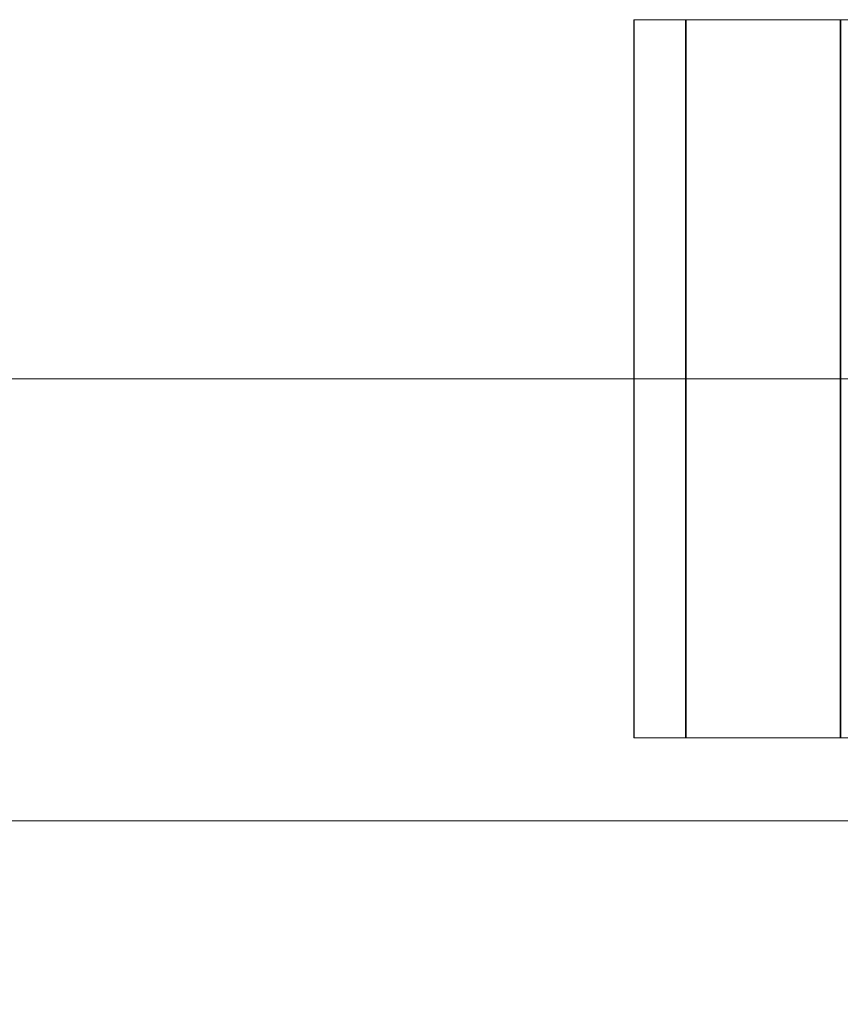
# Model space of a CAD drawing. Header units: millimetres. Extents: x -200 to 200, y -17 to 153.
# Tile 16 of 159: x -150.17 to -146.54, y 148.38 to 152.73. Entities that reach past the tile are written whole.
import ezdxf

# ---------------------------------------------------------------- set-up
doc = ezdxf.new("R2010")
doc.units = ezdxf.units.MM
doc.header["$LTSCALE"] = 12.7
doc.layers.add('Lighting-LED', color=7, linetype='Continuous', lineweight=5, true_color=0x000000)

msp = doc.modelspace()

# ---------------------------------------------------------------- linework, layer by layer
at = {"layer": 'Lighting-LED', "color": 18, "linetype": 'Continuous', "lineweight": 5, "true_color": 0x000000}
for points in [[(-147.2212, 149.5559, -136.2233), (-147.2212, 152.7309, -136.2233), (-147.4504, 152.7309, -140.8809), (-147.4504, 149.5559, -140.8809)], [(-147.4504, 149.5559, -140.8809), (-147.4504, 152.7309, -140.8809), (-147.2219, 152.7309, -145.5386), (-147.2219, 149.5559, -145.5386)], [(-147.2197, 149.5559, -336.0828), (-147.2197, 152.7309, -336.0828), (-147.4489, 152.7309, -340.7405), (-147.4489, 149.5559, -340.7405)], [(-147.4489, 149.5559, -340.7405), (-147.4489, 152.7309, -340.7405), (-147.2204, 152.7309, -345.3981), (-147.2204, 149.5559, -345.3981)], [(-147.2219, 149.5559, -145.5386), (-147.2219, 152.7309, -145.5386), (-146.538, 152.7309, -150.1514), (-146.538, 149.5559, -150.1514)], [(-146.5366, 149.5559, -131.6105), (-146.5366, 152.7309, -131.6105), (-147.2212, 152.7309, -136.2233), (-147.2212, 149.5559, -136.2233)], [(-147.2204, 149.5559, -345.3981), (-147.2204, 152.7309, -345.3981), (-146.5365, 152.7309, -350.011), (-146.5365, 149.5559, -350.011)], [(-146.5351, 149.5559, -331.4701), (-146.5351, 152.7309, -331.4701), (-147.2197, 152.7309, -336.0828), (-147.2197, 149.5559, -336.0828)], [(-146.538, 149.5559, -150.1514), (-146.538, 152.7309, -150.1514), (-145.4053, 152.7309, -154.6751), (-145.4053, 149.5559, -154.6751)]]:
    msp.add_3dface(points, dxfattribs=at)
for points, invisible_edges in [([(-146.5366, 152.7309, -131.6105), (-147.2212, 152.7309, -136.2233), (-147.4504, 152.7309, -140.8809), (-146.5366, 152.7309, -131.6105)], 12), ([(-147.4504, 152.7309, -140.8809), (-147.2219, 152.7309, -145.5386), (-145.4053, 152.7309, -154.6751), (-147.4504, 152.7309, -140.8809)], 14), ([(-146.5366, 152.7309, -131.6105), (-147.4504, 152.7309, -140.8809), (-145.4053, 152.7309, -154.6751), (-146.5366, 152.7309, -131.6105)], 15), ([(-146.5351, 152.7309, -331.4701), (-147.2197, 152.7309, -336.0828), (-147.4489, 152.7309, -340.7405), (-146.5351, 152.7309, -331.4701)], 12), ([(-147.4489, 152.7309, -340.7405), (-147.2204, 152.7309, -345.3981), (-146.5365, 152.7309, -350.011), (-147.4489, 152.7309, -340.7405)], 12), ([(-146.5351, 152.7309, -331.4701), (-147.4489, 152.7309, -340.7405), (-146.5365, 152.7309, -350.011), (-146.5351, 152.7309, -331.4701)], 15), ([(-147.2219, 152.7309, -145.5386), (-146.538, 152.7309, -150.1514), (-145.4053, 152.7309, -154.6751), (-147.2219, 152.7309, -145.5386)], 12), ([(-151.1695, 151.1433, -145.3673), (-151.3652, 151.1434, -140.8846), (-151.1695, 151.1434, -136.4018), (-142.0635, 151.1435, -111.3835)], 12), ([(-151.1695, 151.1433, -345.227), (-151.3652, 151.1434, -340.7442), (-151.1695, 151.1434, -336.2615), (-142.0635, 151.1432, -370.2453)], 12), ([(-142.0635, 151.1435, -111.3835), (-151.1695, 151.1434, -136.4018), (-150.5838, 151.1434, -131.9532), (-149.6126, 151.1434, -127.5726)], 9), ([(-142.0635, 151.1435, -111.3835), (-150.5838, 151.1433, -149.8159), (-151.1695, 151.1433, -145.3673)], 9), ([(-142.0635, 151.1432, -370.2453), (-151.1695, 151.1434, -336.2615), (-150.5838, 151.1434, -331.8129), (-149.6126, 151.1434, -327.4322)], 9), ([(-142.0635, 151.1432, -370.2453), (-150.5838, 151.1433, -349.6756), (-151.1695, 151.1433, -345.227)], 9), ([(-149.7699, 151.1409, -127.5304), (-150.7442, 151.1409, -131.9249), (-150.9037, 151.1244, -131.8968), (-149.9264, 151.1244, -127.4885)], 15), ([(-149.7699, 151.1409, -327.3901), (-150.7442, 151.1409, -331.7846), (-150.9037, 151.1244, -331.7565), (-149.9264, 151.1244, -327.3481)], 15), ([(-150.7442, 151.1408, -149.8442), (-149.7699, 151.1408, -154.2387), (-149.9264, 151.1243, -154.2807), (-150.9037, 151.1244, -149.8723)], 15), ([(-150.7442, 151.1408, -349.7039), (-149.7699, 151.1408, -354.0984), (-149.9264, 151.1243, -354.1403), (-150.9037, 151.1244, -349.732)], 15), ([(-149.6126, 151.1434, -127.5726), (-150.5838, 151.1434, -131.9532), (-150.7442, 151.1409, -131.9249), (-149.7699, 151.1409, -127.5304)], 14), ([(-149.6126, 151.1434, -327.4322), (-150.5838, 151.1434, -331.8129), (-150.7442, 151.1409, -331.7846), (-149.7699, 151.1409, -327.3901)], 14), ([(-150.5838, 151.1433, -149.8159), (-149.6126, 151.1433, -154.1966), (-149.7699, 151.1408, -154.2387), (-150.7442, 151.1408, -149.8442)], 14), ([(-150.5838, 151.1433, -349.6756), (-149.6126, 151.1433, -354.0562), (-149.7699, 151.1408, -354.0984), (-150.7442, 151.1408, -349.7039)], 14), ([(-149.6126, 151.1433, -154.1966), (-150.5838, 151.1433, -149.8159), (-142.0635, 151.1435, -111.3835)], 10), ([(-142.0635, 151.1432, -370.2453), (-149.6126, 151.1433, -354.0562), (-150.5838, 151.1433, -349.6756)], 9), ([(-148.4164, 151.1409, -123.2375), (-149.7699, 151.1409, -127.5304), (-149.9264, 151.1244, -127.4885), (-148.5687, 151.1245, -123.1821)], 15), ([(-148.4164, 151.1409, -323.0972), (-149.7699, 151.1409, -327.3901), (-149.9264, 151.1244, -327.3481), (-148.5687, 151.1245, -323.0418)], 15), ([(-149.7699, 151.1408, -154.2387), (-148.4164, 151.1407, -158.5316), (-148.5687, 151.1243, -158.587), (-149.9264, 151.1243, -154.2807)], 15), ([(-149.7699, 151.1408, -354.0984), (-148.4164, 151.1407, -358.3913), (-148.5687, 151.1243, -358.4467), (-149.9264, 151.1243, -354.1403)], 15), ([(-148.2634, 151.1434, -123.2932), (-149.6126, 151.1434, -127.5726), (-149.7699, 151.1409, -127.5304), (-148.4164, 151.1409, -123.2375)], 14), ([(-148.2634, 151.1434, -323.1529), (-149.6126, 151.1434, -327.4322), (-149.7699, 151.1409, -327.3901), (-148.4164, 151.1409, -323.0972)], 14), ([(-149.6126, 151.1433, -154.1966), (-148.2634, 151.1433, -158.4759), (-148.4164, 151.1407, -158.5316), (-149.7699, 151.1408, -154.2387)], 14), ([(-149.6126, 151.1433, -354.0562), (-148.2634, 151.1433, -358.3356), (-148.4164, 151.1407, -358.3913), (-149.7699, 151.1408, -354.0984)], 14), ([(-146.5463, 151.1433, -162.6214), (-148.2634, 151.1433, -158.4759), (-149.6126, 151.1433, -154.1966), (-142.0635, 151.1435, -111.3835)], 12), ([(-146.5463, 151.1434, -119.1478), (-144.4744, 151.1435, -115.1678), (-142.0635, 151.1435, -111.3835), (-149.6126, 151.1434, -127.5726)], 12), ([(-149.6126, 151.1434, -127.5726), (-148.2634, 151.1434, -123.2932), (-146.5463, 151.1434, -119.1478)], 8), ([(-149.6126, 151.1434, -327.4322), (-148.2634, 151.1434, -323.1529), (-142.0635, 151.1432, -370.2453)], 10), ([(-149.6126, 151.1433, -354.0562), (-142.0635, 151.1432, -370.2453), (-144.4744, 151.1433, -366.461)], 9), ([(-144.4744, 151.1433, -366.461), (-146.5463, 151.1433, -362.481), (-148.2634, 151.1433, -358.3356), (-149.6126, 151.1433, -354.0562)], 8), ([(-146.6938, 151.1409, -119.079), (-148.4164, 151.1409, -123.2375), (-148.5687, 151.1245, -123.1821), (-146.8407, 151.1245, -119.0105)], 15), ([(-146.6938, 151.1409, -318.9386), (-148.4164, 151.1409, -323.0972), (-148.5687, 151.1245, -323.0418), (-146.8407, 151.1245, -318.8701)], 15), ([(-148.4164, 151.1407, -158.5316), (-146.6938, 151.1407, -162.6902), (-146.8407, 151.1243, -162.7587), (-148.5687, 151.1243, -158.587)], 15), ([(-148.4164, 151.1407, -358.3913), (-146.6938, 151.1407, -362.5498), (-146.8407, 151.1243, -362.6183), (-148.5687, 151.1243, -358.4467)], 15), ([(-146.5463, 151.1434, -119.1478), (-148.2634, 151.1434, -123.2932), (-148.4164, 151.1409, -123.2375), (-146.6938, 151.1409, -119.079)], 14), ([(-146.5463, 151.1434, -319.0075), (-148.2634, 151.1434, -323.1529), (-148.4164, 151.1409, -323.0972), (-146.6938, 151.1409, -318.9386)], 14), ([(-148.2634, 151.1433, -158.4759), (-146.5463, 151.1433, -162.6214), (-146.6938, 151.1407, -162.6902), (-148.4164, 151.1407, -158.5316)], 14), ([(-148.2634, 151.1433, -358.3356), (-146.5463, 151.1433, -362.481), (-146.6938, 151.1407, -362.5498), (-148.4164, 151.1407, -358.3913)], 14), ([(-148.2634, 151.1434, -323.1529), (-146.5463, 151.1434, -319.0075), (-144.4744, 151.1435, -315.0274), (-142.0635, 151.1432, -370.2453)], 12), ([(-144.6154, 151.1409, -115.0863), (-146.6938, 151.1409, -119.079), (-146.8407, 151.1245, -119.0105), (-144.7557, 151.1245, -115.0053)], 15), ([(-144.6154, 151.1409, -314.946), (-146.6938, 151.1409, -318.9386), (-146.8407, 151.1245, -318.8701), (-144.7557, 151.1245, -314.865)], 15), ([(-146.6938, 151.1407, -162.6902), (-144.6154, 151.1407, -166.6828), (-144.7557, 151.1243, -166.7638), (-146.8407, 151.1243, -162.7587)], 15), ([(-146.6938, 151.1407, -362.5498), (-144.6154, 151.1407, -366.5425), (-144.7557, 151.1243, -366.6235), (-146.8407, 151.1243, -362.6183)], 15), ([(-144.4744, 151.1435, -115.1678), (-146.5463, 151.1434, -119.1478), (-146.6938, 151.1409, -119.079), (-144.6154, 151.1409, -115.0863)], 14), ([(-144.4744, 151.1435, -315.0274), (-146.5463, 151.1434, -319.0075), (-146.6938, 151.1409, -318.9386), (-144.6154, 151.1409, -314.946)], 14), ([(-146.5463, 151.1433, -162.6214), (-144.4744, 151.1433, -166.6014), (-144.6154, 151.1407, -166.6828), (-146.6938, 151.1407, -162.6902)], 14), ([(-146.5463, 151.1433, -362.481), (-144.4744, 151.1433, -366.461), (-144.6154, 151.1407, -366.5425), (-146.6938, 151.1407, -362.5498)], 14), ([(-142.0635, 151.1435, -111.3835), (-144.4744, 151.1433, -166.6014), (-146.5463, 151.1433, -162.6214)], 9), ([(-150.081, 151.0943, -127.4471), (-151.0614, 151.0942, -131.869), (-151.2159, 151.0505, -131.8418), (-150.2326, 151.0505, -127.4065)], 15), ([(-150.081, 151.0943, -327.3067), (-151.0614, 151.0942, -331.7287), (-151.2159, 151.0505, -331.7014), (-150.2326, 151.0505, -327.2661)], 15), ([(-151.0614, 151.0942, -149.9001), (-150.081, 151.0941, -154.3221), (-150.2326, 151.0504, -154.3627), (-151.2159, 151.0504, -149.9274)], 15), ([(-151.0614, 151.0942, -349.7598), (-150.081, 151.0941, -354.1817), (-150.2326, 151.0504, -354.2223), (-151.2159, 151.0504, -349.787)], 15), ([(-149.9264, 151.1244, -127.4885), (-150.9037, 151.1244, -131.8968), (-151.0614, 151.0942, -131.869), (-150.081, 151.0943, -127.4471)], 15), ([(-150.9037, 151.1244, -149.8723), (-149.9264, 151.1243, -154.2807), (-150.081, 151.0941, -154.3221), (-151.0614, 151.0942, -149.9001)], 15), ([(-149.9264, 151.1244, -327.3481), (-150.9037, 151.1244, -331.7565), (-151.0614, 151.0942, -331.7287), (-150.081, 151.0943, -327.3067)], 15), ([(-150.9037, 151.1244, -349.732), (-149.9264, 151.1243, -354.1403), (-150.081, 151.0941, -354.1817), (-151.0614, 151.0942, -349.7598)], 15), ([(-148.7191, 151.0943, -123.1274), (-150.081, 151.0943, -127.4471), (-150.2326, 151.0505, -127.4065), (-148.8665, 151.0505, -123.0737)], 15), ([(-148.7191, 151.0943, -322.987), (-150.081, 151.0943, -327.3067), (-150.2326, 151.0505, -327.2661), (-148.8665, 151.0505, -322.9334)], 15), ([(-150.081, 151.0941, -154.3221), (-148.7191, 151.0941, -158.6418), (-148.8665, 151.0504, -158.6954), (-150.2326, 151.0504, -154.3627)], 15), ([(-150.081, 151.0941, -354.1817), (-148.7191, 151.0941, -358.5014), (-148.8665, 151.0504, -358.5551), (-150.2326, 151.0504, -354.2223)], 15), ([(-148.5687, 151.1245, -123.1821), (-149.9264, 151.1244, -127.4885), (-150.081, 151.0943, -127.4471), (-148.7191, 151.0943, -123.1274)], 15), ([(-148.5687, 151.1245, -323.0418), (-149.9264, 151.1244, -327.3481), (-150.081, 151.0943, -327.3067), (-148.7191, 151.0943, -322.987)], 15), ([(-149.9264, 151.1243, -154.2807), (-148.5687, 151.1243, -158.587), (-148.7191, 151.0941, -158.6418), (-150.081, 151.0941, -154.3221)], 15), ([(-149.9264, 151.1243, -354.1403), (-148.5687, 151.1243, -358.4467), (-148.7191, 151.0941, -358.5014), (-150.081, 151.0941, -354.1817)], 15), ([(-146.9858, 151.0943, -118.9428), (-148.7191, 151.0943, -123.1274), (-148.8665, 151.0505, -123.0737), (-147.1279, 151.0505, -118.8765)], 15), ([(-146.9858, 151.0943, -318.8025), (-148.7191, 151.0943, -322.987), (-148.8665, 151.0505, -322.9334), (-147.1279, 151.0505, -318.7362)], 15), ([(-148.7191, 151.0941, -158.6418), (-146.9858, 151.0941, -162.8263), (-147.1279, 151.0504, -162.8926), (-148.8665, 151.0504, -158.6954)], 15), ([(-148.7191, 151.0941, -358.5014), (-146.9858, 151.0941, -362.686), (-147.1279, 151.0504, -362.7523), (-148.8665, 151.0504, -358.5551)], 15), ([(-146.8407, 151.1245, -119.0105), (-148.5687, 151.1245, -123.1821), (-148.7191, 151.0943, -123.1274), (-146.9858, 151.0943, -118.9428)], 15), ([(-146.8407, 151.1245, -318.8701), (-148.5687, 151.1245, -323.0418), (-148.7191, 151.0943, -322.987), (-146.9858, 151.0943, -318.8025)], 15), ([(-148.5687, 151.1243, -158.587), (-146.8407, 151.1243, -162.7587), (-146.9858, 151.0941, -162.8263), (-148.7191, 151.0941, -158.6418)], 15), ([(-148.5687, 151.1243, -358.4467), (-146.8407, 151.1243, -362.6183), (-146.9858, 151.0941, -362.686), (-148.7191, 151.0941, -358.5014)], 15), ([(-144.8944, 151.0943, -114.9253), (-146.9858, 151.0943, -118.9428), (-147.1279, 151.0505, -118.8765), (-145.0302, 151.0506, -114.8469)], 15), ([(-144.8944, 151.0943, -314.785), (-146.9858, 151.0943, -318.8025), (-147.1279, 151.0505, -318.7362), (-145.0302, 151.0506, -314.7065)], 15), ([(-146.9858, 151.0941, -162.8263), (-144.8944, 151.0941, -166.8438), (-145.0302, 151.0503, -166.9223), (-147.1279, 151.0504, -162.8926)], 15), ([(-146.9858, 151.0941, -362.686), (-144.8944, 151.0941, -366.7035), (-145.0302, 151.0503, -366.7819), (-147.1279, 151.0504, -362.7523)], 15), ([(-144.7557, 151.1245, -115.0053), (-146.8407, 151.1245, -119.0105), (-146.9858, 151.0943, -118.9428), (-144.8944, 151.0943, -114.9253)], 15), ([(-144.7557, 151.1245, -314.865), (-146.8407, 151.1245, -318.8701), (-146.9858, 151.0943, -318.8025), (-144.8944, 151.0943, -314.785)], 15), ([(-146.8407, 151.1243, -162.7587), (-144.7557, 151.1243, -166.7638), (-144.8944, 151.0941, -166.8438), (-146.9858, 151.0941, -162.8263)], 15), ([(-146.8407, 151.1243, -362.6183), (-144.7557, 151.1243, -366.6235), (-144.8944, 151.0941, -366.7035), (-146.9858, 151.0941, -362.686)], 15), ([(-148.8665, 151.0505, -123.0737), (-150.2326, 151.0505, -127.4065), (-150.38, 150.9935, -127.367), (-149.0099, 150.9935, -123.0215)], 15), ([(-148.8665, 151.0505, -322.9334), (-150.2326, 151.0505, -327.2661), (-150.38, 150.9935, -327.2266), (-149.0099, 150.9935, -322.8812)], 15), ([(-150.2326, 151.0504, -154.3627), (-148.8665, 151.0504, -158.6954), (-149.0099, 150.9934, -158.7476), (-150.38, 150.9934, -154.4022)], 15), ([(-150.2326, 151.0504, -354.2223), (-148.8665, 151.0504, -358.5551), (-149.0099, 150.9934, -358.6073), (-150.38, 150.9934, -354.2618)], 15), ([(-147.1279, 151.0505, -118.8765), (-148.8665, 151.0505, -123.0737), (-149.0099, 150.9935, -123.0215), (-147.2662, 150.9936, -118.8121)], 15), ([(-147.1279, 151.0505, -318.7362), (-148.8665, 151.0505, -322.9334), (-149.0099, 150.9935, -322.8812), (-147.2662, 150.9936, -318.6717)], 15), ([(-148.8665, 151.0504, -158.6954), (-147.1279, 151.0504, -162.8926), (-147.2662, 150.9934, -162.9571), (-149.0099, 150.9934, -158.7476)], 15), ([(-148.8665, 151.0504, -358.5551), (-147.1279, 151.0504, -362.7523), (-147.2662, 150.9934, -362.8167), (-149.0099, 150.9934, -358.6073)], 15), ([(-145.0302, 151.0506, -114.8469), (-147.1279, 151.0505, -118.8765), (-147.2662, 150.9936, -118.8121), (-145.1624, 150.9936, -114.7706)], 15), ([(-145.0302, 151.0506, -314.7065), (-147.1279, 151.0505, -318.7362), (-147.2662, 150.9936, -318.6717), (-145.1624, 150.9936, -314.6302)], 15), ([(-147.1279, 151.0504, -162.8926), (-145.0302, 151.0503, -166.9223), (-145.1624, 150.9934, -166.9986), (-147.2662, 150.9934, -162.9571)], 15), ([(-147.1279, 151.0504, -362.7523), (-145.0302, 151.0503, -366.7819), (-145.1624, 150.9934, -366.8582), (-147.2662, 150.9934, -362.8167)], 15), ([(-149.0099, 150.9935, -123.0215), (-150.38, 150.9935, -127.367), (-150.5221, 150.9237, -127.3289), (-149.1481, 150.9238, -122.9712)], 15), ([(-149.0099, 150.9935, -322.8812), (-150.38, 150.9935, -327.2266), (-150.5221, 150.9237, -327.1885), (-149.1481, 150.9238, -322.8309)], 15), ([(-150.38, 150.9934, -154.4022), (-149.0099, 150.9934, -158.7476), (-149.1481, 150.9236, -158.7979), (-150.5221, 150.9236, -154.4403)], 15), ([(-150.38, 150.9934, -354.2618), (-149.0099, 150.9934, -358.6073), (-149.1481, 150.9236, -358.6576), (-150.5221, 150.9236, -354.2999)], 15), ([(-147.2662, 150.9936, -118.8121), (-149.0099, 150.9935, -123.0215), (-149.1481, 150.9238, -122.9712), (-147.3996, 150.9238, -118.7499)], 15), ([(-147.2662, 150.9936, -318.6717), (-149.0099, 150.9935, -322.8812), (-149.1481, 150.9238, -322.8309), (-147.3996, 150.9238, -318.6095)], 15), ([(-149.0099, 150.9934, -158.7476), (-147.2662, 150.9934, -162.9571), (-147.3996, 150.9236, -163.0193), (-149.1481, 150.9236, -158.7979)], 15), ([(-149.0099, 150.9934, -358.6073), (-147.2662, 150.9934, -362.8167), (-147.3996, 150.9236, -362.8789), (-149.1481, 150.9236, -358.6576)], 15), ([(-145.1624, 150.9936, -114.7706), (-147.2662, 150.9936, -118.8121), (-147.3996, 150.9238, -118.7499), (-145.2898, 150.9238, -114.697)], 15), ([(-145.1624, 150.9936, -314.6302), (-147.2662, 150.9936, -318.6717), (-147.3996, 150.9238, -318.6095), (-145.2898, 150.9238, -314.5566)], 15), ([(-147.2662, 150.9934, -162.9571), (-145.1624, 150.9934, -166.9986), (-145.2898, 150.9236, -167.0722), (-147.3996, 150.9236, -163.0193)], 15), ([(-147.2662, 150.9934, -362.8167), (-145.1624, 150.9934, -366.8582), (-145.2898, 150.9236, -366.9318), (-147.3996, 150.9236, -362.8789)], 15), ([(-149.1481, 150.9238, -122.9712), (-150.5221, 150.9237, -127.3289), (-150.658, 150.8416, -127.2925), (-149.2803, 150.8417, -122.9231)], 15), ([(-149.1481, 150.9238, -322.8309), (-150.5221, 150.9237, -327.1885), (-150.658, 150.8416, -327.1521), (-149.2803, 150.8417, -322.7828)], 15), ([(-150.5221, 150.9236, -154.4403), (-149.1481, 150.9236, -158.7979), (-149.2803, 150.8415, -158.8461), (-150.658, 150.8415, -154.4767)], 15), ([(-150.5221, 150.9236, -354.2999), (-149.1481, 150.9236, -358.6576), (-149.2803, 150.8415, -358.7057), (-150.658, 150.8415, -354.3363)], 15), ([(-147.3996, 150.9238, -118.7499), (-149.1481, 150.9238, -122.9712), (-149.2803, 150.8417, -122.9231), (-147.5271, 150.8417, -118.6904)], 15), ([(-147.3996, 150.9238, -318.6095), (-149.1481, 150.9238, -322.8309), (-149.2803, 150.8417, -322.7828), (-147.5271, 150.8417, -318.5501)], 15), ([(-149.1481, 150.9236, -158.7979), (-147.3996, 150.9236, -163.0193), (-147.5271, 150.8415, -163.0787), (-149.2803, 150.8415, -158.8461)], 15), ([(-149.1481, 150.9236, -358.6576), (-147.3996, 150.9236, -362.8789), (-147.5271, 150.8415, -362.9384), (-149.2803, 150.8415, -358.7057)], 15), ([(-145.2898, 150.9238, -114.697), (-147.3996, 150.9238, -118.7499), (-147.5271, 150.8417, -118.6904), (-145.4116, 150.8417, -114.6267)], 15), ([(-145.2898, 150.9238, -314.5566), (-147.3996, 150.9238, -318.6095), (-147.5271, 150.8417, -318.5501), (-145.4116, 150.8417, -314.4863)], 15), ([(-147.3996, 150.9236, -163.0193), (-145.2898, 150.9236, -167.0722), (-145.4116, 150.8415, -167.1425), (-147.5271, 150.8415, -163.0787)], 15), ([(-147.3996, 150.9236, -362.8789), (-145.2898, 150.9236, -366.9318), (-145.4116, 150.8415, -367.0022), (-147.5271, 150.8415, -362.9384)], 15), ([(-149.2803, 150.8417, -122.9231), (-150.658, 150.8416, -127.2925), (-150.7866, 150.7478, -127.258), (-149.4054, 150.7479, -122.8776)], 15), ([(-149.2803, 150.8417, -322.7828), (-150.658, 150.8416, -327.1521), (-150.7866, 150.7478, -327.1177), (-149.4054, 150.7479, -322.7372)], 15), ([(-150.658, 150.8415, -154.4767), (-149.2803, 150.8415, -158.8461), (-149.4054, 150.7477, -158.8916), (-150.7866, 150.7477, -154.5111)], 15), ([(-150.658, 150.8415, -354.3363), (-149.2803, 150.8415, -358.7057), (-149.4054, 150.7477, -358.7512), (-150.7866, 150.7477, -354.3708)], 15), ([(-147.5271, 150.8417, -118.6904), (-149.2803, 150.8417, -122.9231), (-149.4054, 150.7479, -122.8776), (-147.6478, 150.7479, -118.6341)], 15), ([(-147.5271, 150.8417, -318.5501), (-149.2803, 150.8417, -322.7828), (-149.4054, 150.7479, -322.7372), (-147.6478, 150.7479, -318.4938)], 15), ([(-149.2803, 150.8415, -158.8461), (-147.5271, 150.8415, -163.0787), (-147.6478, 150.7477, -163.135), (-149.4054, 150.7477, -158.8916)], 15), ([(-149.2803, 150.8415, -358.7057), (-147.5271, 150.8415, -362.9384), (-147.6478, 150.7477, -362.9947), (-149.4054, 150.7477, -358.7512)], 15), ([(-145.4116, 150.8417, -114.6267), (-147.5271, 150.8417, -118.6904), (-147.6478, 150.7479, -118.6341), (-145.5269, 150.7479, -114.5601)], 15), ([(-145.4116, 150.8417, -314.4863), (-147.5271, 150.8417, -318.5501), (-147.6478, 150.7479, -318.4938), (-145.5269, 150.7479, -314.4197)], 15), ([(-147.5271, 150.8415, -163.0787), (-145.4116, 150.8415, -167.1425), (-145.5269, 150.7477, -167.2091), (-147.6478, 150.7477, -163.135)], 15), ([(-147.5271, 150.8415, -362.9384), (-145.4116, 150.8415, -367.0022), (-145.5269, 150.7477, -367.0687), (-147.6478, 150.7477, -362.9947)], 15), ([(-149.4054, 150.7479, -122.8776), (-150.7866, 150.7478, -127.258), (-150.907, 150.643, -127.2257), (-149.5226, 150.643, -122.8349)], 15), ([(-149.4054, 150.7479, -322.7372), (-150.7866, 150.7478, -327.1177), (-150.907, 150.643, -327.0854), (-149.5226, 150.643, -322.6946)], 15), ([(-150.7866, 150.7477, -154.5111), (-149.4054, 150.7477, -158.8916), (-149.5226, 150.6429, -158.9342), (-150.907, 150.6429, -154.5434)], 15), ([(-150.7866, 150.7477, -354.3708), (-149.4054, 150.7477, -358.7512), (-149.5226, 150.6429, -358.7939), (-150.907, 150.6429, -354.4031)], 15), ([(-147.6478, 150.7479, -118.6341), (-149.4054, 150.7479, -122.8776), (-149.5226, 150.643, -122.8349), (-147.7607, 150.6431, -118.5815)], 15), ([(-147.6478, 150.7479, -318.4938), (-149.4054, 150.7479, -322.7372), (-149.5226, 150.643, -322.6946), (-147.7607, 150.6431, -318.4411)], 15), ([(-149.4054, 150.7477, -158.8916), (-147.6478, 150.7477, -163.135), (-147.7607, 150.6429, -163.1877), (-149.5226, 150.6429, -158.9342)], 15), ([(-149.4054, 150.7477, -358.7512), (-147.6478, 150.7477, -362.9947), (-147.7607, 150.6429, -363.0473), (-149.5226, 150.6429, -358.7939)], 15), ([(-145.5269, 150.7479, -114.5601), (-147.6478, 150.7479, -118.6341), (-147.7607, 150.6431, -118.5815), (-145.6349, 150.6431, -114.4977)], 15), ([(-145.5269, 150.7479, -314.4197), (-147.6478, 150.7479, -318.4938), (-147.7607, 150.6431, -318.4411), (-145.6349, 150.6431, -314.3574)], 15), ([(-147.6478, 150.7477, -163.135), (-145.5269, 150.7477, -167.2091), (-145.6349, 150.6429, -167.2714), (-147.7607, 150.6429, -163.1877)], 15), ([(-147.6478, 150.7477, -362.9947), (-145.5269, 150.7477, -367.0687), (-145.6349, 150.6429, -367.1311), (-147.7607, 150.6429, -363.0473)], 15), ([(-149.5226, 150.643, -122.8349), (-150.907, 150.643, -127.2257), (-151.0183, 150.5279, -127.1959), (-149.6309, 150.528, -122.7955)], 15), ([(-149.5226, 150.643, -322.6946), (-150.907, 150.643, -327.0854), (-151.0183, 150.5279, -327.0556), (-149.6309, 150.528, -322.6552)], 15), ([(-150.907, 150.6429, -154.5434), (-149.5226, 150.6429, -158.9342), (-149.6309, 150.5278, -158.9736), (-151.0183, 150.5278, -154.5732)], 15), ([(-150.907, 150.6429, -354.4031), (-149.5226, 150.6429, -358.7939), (-149.6309, 150.5278, -358.8333), (-151.0183, 150.5278, -354.4329)], 15), ([(-147.7607, 150.6431, -118.5815), (-149.5226, 150.643, -122.8349), (-149.6309, 150.528, -122.7955), (-147.8652, 150.528, -118.5328)], 15), ([(-147.7607, 150.6431, -318.4411), (-149.5226, 150.643, -322.6946), (-149.6309, 150.528, -322.6552), (-147.8652, 150.528, -318.3924)], 15), ([(-149.5226, 150.6429, -158.9342), (-147.7607, 150.6429, -163.1877), (-147.8652, 150.5278, -163.2364), (-149.6309, 150.5278, -158.9736)], 15), ([(-149.5226, 150.6429, -358.7939), (-147.7607, 150.6429, -363.0473), (-147.8652, 150.5278, -363.096), (-149.6309, 150.5278, -358.8333)], 15), ([(-145.6349, 150.6431, -114.4977), (-147.7607, 150.6431, -118.5815), (-147.8652, 150.528, -118.5328), (-145.7347, 150.528, -114.4401)], 15), ([(-145.6349, 150.6431, -314.3574), (-147.7607, 150.6431, -318.4411), (-147.8652, 150.528, -318.3924), (-145.7347, 150.528, -314.2998)], 15), ([(-147.7607, 150.6429, -163.1877), (-145.6349, 150.6429, -167.2714), (-145.7347, 150.5278, -167.329), (-147.8652, 150.5278, -163.2364)], 15), ([(-147.7607, 150.6429, -363.0473), (-145.6349, 150.6429, -367.1311), (-145.7347, 150.5278, -367.1887), (-147.8652, 150.5278, -363.096)], 15), ([(-149.6309, 150.528, -122.7955), (-151.0183, 150.5279, -127.1959), (-151.1198, 150.4034, -127.1687), (-149.7296, 150.4035, -122.7596)], 15), ([(-149.6309, 150.528, -322.6552), (-151.0183, 150.5279, -327.0556), (-151.1198, 150.4034, -327.0284), (-149.7296, 150.4035, -322.6192)], 15), ([(-151.0183, 150.5278, -154.5732), (-149.6309, 150.5278, -158.9736), (-149.7296, 150.4033, -159.0096), (-151.1198, 150.4033, -154.6004)], 15), ([(-151.0183, 150.5278, -354.4329), (-149.6309, 150.5278, -358.8333), (-149.7296, 150.4033, -358.8692), (-151.1198, 150.4033, -354.4601)], 15), ([(-147.8652, 150.528, -118.5328), (-149.6309, 150.528, -122.7955), (-149.7296, 150.4035, -122.7596), (-147.9604, 150.4035, -118.4884)], 15), ([(-147.8652, 150.528, -318.3924), (-149.6309, 150.528, -322.6552), (-149.7296, 150.4035, -322.6192), (-147.9604, 150.4035, -318.348)], 15), ([(-149.6309, 150.5278, -158.9736), (-147.8652, 150.5278, -163.2364), (-147.9604, 150.4033, -163.2808), (-149.7296, 150.4033, -159.0096)], 15), ([(-149.6309, 150.5278, -358.8333), (-147.8652, 150.5278, -363.096), (-147.9604, 150.4033, -363.1404), (-149.7296, 150.4033, -358.8692)], 15), ([(-145.7347, 150.528, -114.4401), (-147.8652, 150.528, -118.5328), (-147.9604, 150.4035, -118.4884), (-145.8257, 150.4035, -114.3876)], 15), ([(-145.7347, 150.528, -314.2998), (-147.8652, 150.528, -318.3924), (-147.9604, 150.4035, -318.348), (-145.8257, 150.4035, -314.2473)], 15), ([(-147.8652, 150.5278, -163.2364), (-145.7347, 150.5278, -167.329), (-145.8257, 150.4033, -167.3815), (-147.9604, 150.4033, -163.2808)], 15), ([(-147.8652, 150.5278, -363.096), (-145.7347, 150.5278, -367.1887), (-145.8257, 150.4033, -367.2412), (-147.9604, 150.4033, -363.1404)], 15), ([(-149.7296, 150.4035, -122.7596), (-151.1198, 150.4034, -127.1687), (-151.2106, 150.2704, -127.1444), (-149.8179, 150.2705, -122.7274)], 15), ([(-149.7296, 150.4035, -322.6192), (-151.1198, 150.4034, -327.0284), (-151.2106, 150.2704, -327.0041), (-149.8179, 150.2705, -322.5871)], 15), ([(-151.1198, 150.4033, -154.6004), (-149.7296, 150.4033, -159.0096), (-149.8179, 150.2703, -159.0417), (-151.2106, 150.2703, -154.6247)], 15), ([(-151.1198, 150.4033, -354.4601), (-149.7296, 150.4033, -358.8692), (-149.8179, 150.2703, -358.9014), (-151.2106, 150.2703, -354.4844)], 15), ([(-147.9604, 150.4035, -118.4884), (-149.7296, 150.4035, -122.7596), (-149.8179, 150.2705, -122.7274), (-148.0456, 150.2705, -118.4486)], 15), ([(-147.9604, 150.4035, -318.348), (-149.7296, 150.4035, -322.6192), (-149.8179, 150.2705, -322.5871), (-148.0456, 150.2705, -318.3083)], 15), ([(-149.7296, 150.4033, -159.0096), (-147.9604, 150.4033, -163.2808), (-148.0456, 150.2703, -163.3205), (-149.8179, 150.2703, -159.0417)], 15), ([(-149.7296, 150.4033, -358.8692), (-147.9604, 150.4033, -363.1404), (-148.0456, 150.2703, -363.1802), (-149.8179, 150.2703, -358.9014)], 15), ([(-145.8257, 150.4035, -114.3876), (-147.9604, 150.4035, -118.4884), (-148.0456, 150.2705, -118.4486), (-145.9071, 150.2705, -114.3406)], 15), ([(-145.8257, 150.4035, -314.2473), (-147.9604, 150.4035, -318.348), (-148.0456, 150.2705, -318.3083), (-145.9071, 150.2705, -314.2003)], 15), ([(-147.9604, 150.4033, -163.2808), (-145.8257, 150.4033, -167.3815), (-145.9071, 150.2703, -167.4285), (-148.0456, 150.2703, -163.3205)], 15), ([(-147.9604, 150.4033, -363.1404), (-145.8257, 150.4033, -367.2412), (-145.9071, 150.2703, -367.2882), (-148.0456, 150.2703, -363.1802)], 15), ([(-149.8179, 150.2705, -122.7274), (-151.2106, 150.2704, -127.1444), (-151.2901, 150.1299, -127.1231), (-149.8953, 150.1299, -122.6993)], 15), ([(-149.8179, 150.2705, -322.5871), (-151.2106, 150.2704, -327.0041), (-151.2901, 150.1299, -326.9828), (-149.8953, 150.1299, -322.5589)], 15), ([(-151.2106, 150.2703, -154.6247), (-149.8179, 150.2703, -159.0417), (-149.8953, 150.1298, -159.0699), (-151.2901, 150.1298, -154.646)], 15), ([(-151.2106, 150.2703, -354.4844), (-149.8179, 150.2703, -358.9014), (-149.8953, 150.1298, -358.9295), (-151.2901, 150.1298, -354.5057)], 15), ([(-148.0456, 150.2705, -118.4486), (-149.8179, 150.2705, -122.7274), (-149.8953, 150.1299, -122.6993), (-148.1202, 150.1299, -118.4139)], 15), ([(-148.0456, 150.2705, -318.3083), (-149.8179, 150.2705, -322.5871), (-149.8953, 150.1299, -322.5589), (-148.1202, 150.1299, -318.2735)], 15), ([(-149.8179, 150.2703, -159.0417), (-148.0456, 150.2703, -163.3205), (-148.1202, 150.1297, -163.3553), (-149.8953, 150.1298, -159.0699)], 15), ([(-149.8179, 150.2703, -358.9014), (-148.0456, 150.2703, -363.1802), (-148.1202, 150.1297, -363.2149), (-149.8953, 150.1298, -358.9295)], 15), ([(-145.9071, 150.2705, -114.3406), (-148.0456, 150.2705, -118.4486), (-148.1202, 150.1299, -118.4139), (-145.9784, 150.1299, -114.2995)], 15), ([(-145.9071, 150.2705, -314.2003), (-148.0456, 150.2705, -318.3083), (-148.1202, 150.1299, -318.2735), (-145.9784, 150.1299, -314.1591)], 15), ([(-148.0456, 150.2703, -163.3205), (-145.9071, 150.2703, -167.4285), (-145.9784, 150.1297, -167.4697), (-148.1202, 150.1297, -163.3553)], 15), ([(-148.0456, 150.2703, -363.1802), (-145.9071, 150.2703, -367.2882), (-145.9784, 150.1297, -367.3293), (-148.1202, 150.1297, -363.2149)], 15), ([(-149.8953, 150.1299, -122.6993), (-151.2901, 150.1299, -127.1231), (-151.3577, 149.9828, -127.105), (-149.961, 149.9829, -122.6753)], 15), ([(-149.8953, 150.1299, -322.5589), (-151.2901, 150.1299, -326.9828), (-151.3577, 149.9828, -326.9646), (-149.961, 149.9829, -322.535)], 15), ([(-151.2901, 150.1298, -154.646), (-149.8953, 150.1298, -159.0699), (-149.961, 149.9827, -159.0938), (-151.3577, 149.9827, -154.6642)], 15), ([(-151.2901, 150.1298, -354.5057), (-149.8953, 150.1298, -358.9295), (-149.961, 149.9827, -358.9535), (-151.3577, 149.9827, -354.5238)], 15), ([(-148.1202, 150.1299, -118.4139), (-149.8953, 150.1299, -122.6993), (-149.961, 149.9829, -122.6753), (-148.1836, 149.9829, -118.3843)], 15), ([(-148.1202, 150.1299, -318.2735), (-149.8953, 150.1299, -322.5589), (-149.961, 149.9829, -322.535), (-148.1836, 149.9829, -318.2439)], 15), ([(-149.8953, 150.1298, -159.0699), (-148.1202, 150.1297, -163.3553), (-148.1836, 149.9827, -163.3849), (-149.961, 149.9827, -159.0938)], 15), ([(-149.8953, 150.1298, -358.9295), (-148.1202, 150.1297, -363.2149), (-148.1836, 149.9827, -363.2445), (-149.961, 149.9827, -358.9535)], 15), ([(-145.9784, 150.1299, -114.2995), (-148.1202, 150.1299, -118.4139), (-148.1836, 149.9829, -118.3843), (-146.039, 149.9829, -114.2644)], 15), ([(-145.9784, 150.1299, -314.1591), (-148.1202, 150.1299, -318.2735), (-148.1836, 149.9829, -318.2439), (-146.039, 149.9829, -314.1241)], 15), ([(-148.1202, 150.1297, -163.3553), (-145.9784, 150.1297, -167.4697), (-146.039, 149.9827, -167.5047), (-148.1836, 149.9827, -163.3849)], 15), ([(-148.1202, 150.1297, -363.2149), (-145.9784, 150.1297, -367.3293), (-146.039, 149.9827, -367.3644), (-148.1836, 149.9827, -363.2445)], 15), ([(-149.961, 149.9829, -122.6753), (-151.3577, 149.9828, -127.105), (-151.413, 149.8303, -127.0902), (-150.0148, 149.8304, -122.6558)], 15), ([(-149.961, 149.9829, -322.535), (-151.3577, 149.9828, -326.9646), (-151.413, 149.8303, -326.9498), (-150.0148, 149.8304, -322.5154)], 15), ([(-151.3577, 149.9827, -154.6642), (-149.961, 149.9827, -159.0938), (-150.0148, 149.8302, -159.1134), (-151.413, 149.8302, -154.679)], 15), ([(-151.3577, 149.9827, -354.5238), (-149.961, 149.9827, -358.9535), (-150.0148, 149.8302, -358.973), (-151.413, 149.8302, -354.5386)], 15), ([(-148.1836, 149.9829, -118.3843), (-149.961, 149.9829, -122.6753), (-150.0148, 149.8304, -122.6558), (-148.2355, 149.8304, -118.3601)], 15), ([(-148.1836, 149.9829, -318.2439), (-149.961, 149.9829, -322.535), (-150.0148, 149.8304, -322.5154), (-148.2355, 149.8304, -318.2197)], 15), ([(-149.961, 149.9827, -159.0938), (-148.1836, 149.9827, -163.3849), (-148.2355, 149.8302, -163.4091), (-150.0148, 149.8302, -159.1134)], 15), ([(-149.961, 149.9827, -358.9535), (-148.1836, 149.9827, -363.2445), (-148.2355, 149.8302, -363.2687), (-150.0148, 149.8302, -358.973)], 15), ([(-146.039, 149.9829, -114.2644), (-148.1836, 149.9829, -118.3843), (-148.2355, 149.8304, -118.3601), (-146.0885, 149.8304, -114.2358)], 15), ([(-146.039, 149.9829, -314.1241), (-148.1836, 149.9829, -318.2439), (-148.2355, 149.8304, -318.2197), (-146.0885, 149.8304, -314.0955)], 15), ([(-148.1836, 149.9827, -163.3849), (-146.039, 149.9827, -167.5047), (-146.0885, 149.8302, -167.5333), (-148.2355, 149.8302, -163.4091)], 15), ([(-148.1836, 149.9827, -363.2445), (-146.039, 149.9827, -367.3644), (-146.0885, 149.8302, -367.393), (-148.2355, 149.8302, -363.2687)], 15), ([(-150.0148, 149.8304, -122.6558), (-151.413, 149.8303, -127.0902), (-151.4555, 149.6735, -127.0788), (-150.0561, 149.6735, -122.6407)], 15), ([(-150.0148, 149.8304, -322.5154), (-151.413, 149.8303, -326.9498), (-151.4555, 149.6735, -326.9384), (-150.0561, 149.6735, -322.5004)], 15), ([(-151.413, 149.8302, -154.679), (-150.0148, 149.8302, -159.1134), (-150.0561, 149.6734, -159.1284), (-151.4555, 149.6734, -154.6904)], 15), ([(-151.413, 149.8302, -354.5386), (-150.0148, 149.8302, -358.973), (-150.0561, 149.6734, -358.9881), (-151.4555, 149.6734, -354.55)], 15), ([(-148.2355, 149.8304, -118.3601), (-150.0148, 149.8304, -122.6558), (-150.0561, 149.6735, -122.6407), (-148.2753, 149.6736, -118.3415)], 15), ([(-148.2355, 149.8304, -318.2197), (-150.0148, 149.8304, -322.5154), (-150.0561, 149.6735, -322.5004), (-148.2753, 149.6736, -318.2012)], 15), ([(-150.0148, 149.8302, -159.1134), (-148.2355, 149.8302, -163.4091), (-148.2753, 149.6734, -163.4276), (-150.0561, 149.6734, -159.1284)], 15), ([(-150.0148, 149.8302, -358.973), (-148.2355, 149.8302, -363.2687), (-148.2753, 149.6734, -363.2873), (-150.0561, 149.6734, -358.9881)], 15), ([(-146.0885, 149.8304, -114.2358), (-148.2355, 149.8304, -118.3601), (-148.2753, 149.6736, -118.3415), (-146.1266, 149.6736, -114.2138)], 15), ([(-146.0885, 149.8304, -314.0955), (-148.2355, 149.8304, -318.2197), (-148.2753, 149.6736, -318.2012), (-146.1266, 149.6736, -314.0735)], 15), ([(-148.2355, 149.8302, -163.4091), (-146.0885, 149.8302, -167.5333), (-146.1266, 149.6734, -167.5553), (-148.2753, 149.6734, -163.4276)], 15), ([(-148.2355, 149.8302, -363.2687), (-146.0885, 149.8302, -367.393), (-146.1266, 149.6734, -367.415), (-148.2753, 149.6734, -363.2873)], 15), ([(-150.0561, 149.6735, -122.6407), (-151.4555, 149.6735, -127.0788), (-151.4849, 149.5135, -127.0709), (-150.0847, 149.5135, -122.6303)], 15), ([(-150.0561, 149.6735, -322.5004), (-151.4555, 149.6735, -326.9384), (-151.4849, 149.5135, -326.9306), (-150.0847, 149.5135, -322.49)], 15), ([(-151.4555, 149.6734, -154.6904), (-150.0561, 149.6734, -159.1284), (-150.0847, 149.5134, -159.1388), (-151.4849, 149.5134, -154.6982)], 15), ([(-151.4555, 149.6734, -354.55), (-150.0561, 149.6734, -358.9881), (-150.0847, 149.5134, -358.9985), (-151.4849, 149.5134, -354.5579)], 15), ([(-148.2753, 149.6736, -118.3415), (-150.0561, 149.6735, -122.6407), (-150.0847, 149.5135, -122.6303), (-148.3029, 149.5136, -118.3286)], 15), ([(-148.2753, 149.6736, -318.2012), (-150.0561, 149.6735, -322.5004), (-150.0847, 149.5135, -322.49), (-148.3029, 149.5136, -318.1883)], 15), ([(-150.0561, 149.6734, -159.1284), (-148.2753, 149.6734, -163.4276), (-148.3029, 149.5134, -163.4405), (-150.0847, 149.5134, -159.1388)], 15), ([(-150.0561, 149.6734, -358.9881), (-148.2753, 149.6734, -363.2873), (-148.3029, 149.5134, -363.3002), (-150.0847, 149.5134, -358.9985)], 15), ([(-146.1266, 149.6736, -114.2138), (-148.2753, 149.6736, -118.3415), (-148.3029, 149.5136, -118.3286), (-146.153, 149.5136, -114.1986)], 15), ([(-146.1266, 149.6736, -314.0735), (-148.2753, 149.6736, -318.2012), (-148.3029, 149.5136, -318.1883), (-146.153, 149.5136, -314.0583)], 15), ([(-148.2753, 149.6734, -163.4276), (-146.1266, 149.6734, -167.5553), (-146.153, 149.5134, -167.5705), (-148.3029, 149.5134, -163.4405)], 15), ([(-148.2753, 149.6734, -363.2873), (-146.1266, 149.6734, -367.415), (-146.153, 149.5134, -367.4302), (-148.3029, 149.5134, -363.3002)], 15), ([(-147.4504, 149.5559, -140.8809), (-147.2212, 149.5559, -136.2233), (-146.5366, 149.5559, -131.6105), (-147.4504, 149.5559, -140.8809)], 12), ([(-145.4053, 149.5559, -154.6751), (-147.2219, 149.5559, -145.5386), (-147.4504, 149.5559, -140.8809), (-145.4053, 149.5559, -154.6751)], 13), ([(-145.4053, 149.5559, -154.6751), (-147.4504, 149.5559, -140.8809), (-146.5366, 149.5559, -131.6105), (-145.4053, 149.5559, -154.6751)], 15), ([(-147.4489, 149.5559, -340.7405), (-147.2197, 149.5559, -336.0828), (-146.5351, 149.5559, -331.4701), (-147.4489, 149.5559, -340.7405)], 12), ([(-146.5365, 149.5559, -350.011), (-147.2204, 149.5559, -345.3981), (-147.4489, 149.5559, -340.7405), (-146.5365, 149.5559, -350.011)], 12), ([(-146.5365, 149.5559, -350.011), (-147.4489, 149.5559, -340.7405), (-146.5351, 149.5559, -331.4701), (-146.5365, 149.5559, -350.011)], 15), ([(-145.4053, 149.5559, -154.6751), (-146.538, 149.5559, -150.1514), (-147.2219, 149.5559, -145.5386), (-145.4053, 149.5559, -154.6751)], 12), ([(-150.0847, 149.5135, -122.6303), (-151.4849, 149.5135, -127.0709), (-151.501, 149.3515, -127.0666), (-150.1004, 149.3515, -122.6246)], 15), ([(-150.0847, 149.5135, -322.49), (-151.4849, 149.5135, -326.9306), (-151.501, 149.3515, -326.9262), (-150.1004, 149.3515, -322.4843)], 15), ([(-151.4849, 149.5134, -154.6982), (-150.0847, 149.5134, -159.1388), (-150.1004, 149.3514, -159.1445), (-151.501, 149.3514, -154.7025)], 15), ([(-151.4849, 149.5134, -354.5579), (-150.0847, 149.5134, -358.9985), (-150.1004, 149.3514, -359.0042), (-151.501, 149.3514, -354.5622)], 15), ([(-148.3029, 149.5136, -118.3286), (-150.0847, 149.5135, -122.6303), (-150.1004, 149.3515, -122.6246), (-148.3181, 149.3515, -118.3216)], 15), ([(-148.3029, 149.5136, -318.1883), (-150.0847, 149.5135, -322.49), (-150.1004, 149.3515, -322.4843), (-148.3181, 149.3515, -318.1812)], 15), ([(-150.0847, 149.5134, -159.1388), (-148.3029, 149.5134, -163.4405), (-148.3181, 149.3514, -163.4476), (-150.1004, 149.3514, -159.1445)], 15), ([(-150.0847, 149.5134, -358.9985), (-148.3029, 149.5134, -363.3002), (-148.3181, 149.3514, -363.3072), (-150.1004, 149.3514, -359.0042)], 15), ([(-146.153, 149.5136, -114.1986), (-148.3029, 149.5136, -118.3286), (-148.3181, 149.3515, -118.3216), (-146.1674, 149.3516, -114.1903)], 15), ([(-146.153, 149.5136, -314.0583), (-148.3029, 149.5136, -318.1883), (-148.3181, 149.3515, -318.1812), (-146.1674, 149.3516, -314.0499)], 15), ([(-148.3029, 149.5134, -163.4405), (-146.153, 149.5134, -167.5705), (-146.1674, 149.3513, -167.5789), (-148.3181, 149.3514, -163.4476)], 15), ([(-148.3029, 149.5134, -363.3002), (-146.153, 149.5134, -367.4302), (-146.1674, 149.3513, -367.4385), (-148.3181, 149.3514, -363.3072)], 15), ([(-150.1004, 149.3515, -122.6246), (-151.501, 149.3515, -127.0666), (-151.5037, 149.1887, -127.0659), (-150.103, 149.1887, -122.6236)], 11), ([(-150.1004, 149.3515, -322.4843), (-151.501, 149.3515, -326.9262), (-151.5037, 149.1887, -326.9255), (-150.103, 149.1887, -322.4833)], 11), ([(-151.501, 149.3514, -154.7025), (-150.1004, 149.3514, -159.1445), (-150.103, 149.1885, -159.1455), (-151.5037, 149.1886, -154.7033)], 11), ([(-151.501, 149.3514, -354.5622), (-150.1004, 149.3514, -359.0042), (-150.103, 149.1885, -359.0051), (-151.5037, 149.1886, -354.5629)], 11), ([(-148.3181, 149.3515, -118.3216), (-150.1004, 149.3515, -122.6246), (-150.103, 149.1887, -122.6236), (-148.3206, 149.1887, -118.3204)], 11), ([(-148.3181, 149.3515, -318.1812), (-150.1004, 149.3515, -322.4843), (-150.103, 149.1887, -322.4833), (-148.3206, 149.1887, -318.1801)], 11), ([(-150.1004, 149.3514, -159.1445), (-148.3181, 149.3514, -163.4476), (-148.3206, 149.1885, -163.4487), (-150.103, 149.1885, -159.1455)], 11), ([(-150.1004, 149.3514, -359.0042), (-148.3181, 149.3514, -363.3072), (-148.3206, 149.1885, -363.3084), (-150.103, 149.1885, -359.0051)], 11), ([(-146.1674, 149.3516, -114.1903), (-148.3181, 149.3515, -118.3216), (-148.3206, 149.1887, -118.3204), (-146.1698, 149.1887, -114.1889)], 11), ([(-146.1674, 149.3516, -314.0499), (-148.3181, 149.3515, -318.1812), (-148.3206, 149.1887, -318.1801), (-146.1698, 149.1887, -314.0485)], 11), ([(-148.3181, 149.3514, -163.4476), (-146.1674, 149.3513, -167.5789), (-146.1698, 149.1885, -167.5802), (-148.3206, 149.1885, -163.4487)], 11), ([(-148.3181, 149.3514, -363.3072), (-146.1674, 149.3513, -367.4385), (-146.1698, 149.1885, -367.4399), (-148.3206, 149.1885, -363.3084)], 11), ([(-151.5037, 149.1887, -127.0659), (-151.5037, 141.0809, -127.0658), (-150.103, 141.0809, -122.6236), (-150.103, 149.1887, -122.6236)], 5), ([(-151.5037, 149.1887, -326.9255), (-151.5037, 141.0809, -326.9255), (-150.103, 141.0809, -322.4833), (-150.103, 149.1887, -322.4833)], 5), ([(-150.103, 149.1885, -159.1455), (-150.103, 141.0808, -159.1455), (-151.5037, 141.0808, -154.7032), (-151.5037, 149.1886, -154.7033)], 5), ([(-150.103, 149.1885, -359.0051), (-150.103, 141.0808, -359.0051), (-151.5037, 141.0808, -354.5629), (-151.5037, 149.1886, -354.5629)], 5), ([(-150.103, 149.1887, -122.6236), (-150.103, 141.0809, -122.6236), (-148.3206, 141.0809, -118.3204), (-148.3206, 149.1887, -118.3204)], 5), ([(-150.103, 149.1887, -322.4833), (-150.103, 141.0809, -322.4833), (-148.3206, 141.0809, -318.18), (-148.3206, 149.1887, -318.1801)], 5), ([(-148.3206, 149.1885, -163.4487), (-148.3206, 141.0808, -163.4487), (-150.103, 141.0808, -159.1455), (-150.103, 149.1885, -159.1455)], 5), ([(-148.3206, 149.1885, -363.3084), (-148.3206, 141.0808, -363.3084), (-150.103, 141.0808, -359.0051), (-150.103, 149.1885, -359.0051)], 5), ([(-148.3206, 149.1887, -118.3204), (-148.3206, 141.0809, -118.3204), (-146.1698, 141.081, -114.1889), (-146.1698, 149.1887, -114.1889)], 5), ([(-148.3206, 149.1887, -318.1801), (-148.3206, 141.0809, -318.18), (-146.1698, 141.081, -314.0485), (-146.1698, 149.1887, -314.0485)], 5), ([(-146.1698, 149.1885, -167.5802), (-146.1698, 141.0807, -167.5802), (-148.3206, 141.0808, -163.4487), (-148.3206, 149.1885, -163.4487)], 5), ([(-146.1698, 149.1885, -367.4399), (-146.1698, 141.0807, -367.4399), (-148.3206, 141.0808, -363.3084), (-148.3206, 149.1885, -363.3084)], 5)]:
    msp.add_3dface(points, dxfattribs=dict(at, invisible_edges=invisible_edges))

doc.saveas('drawing.dxf')
